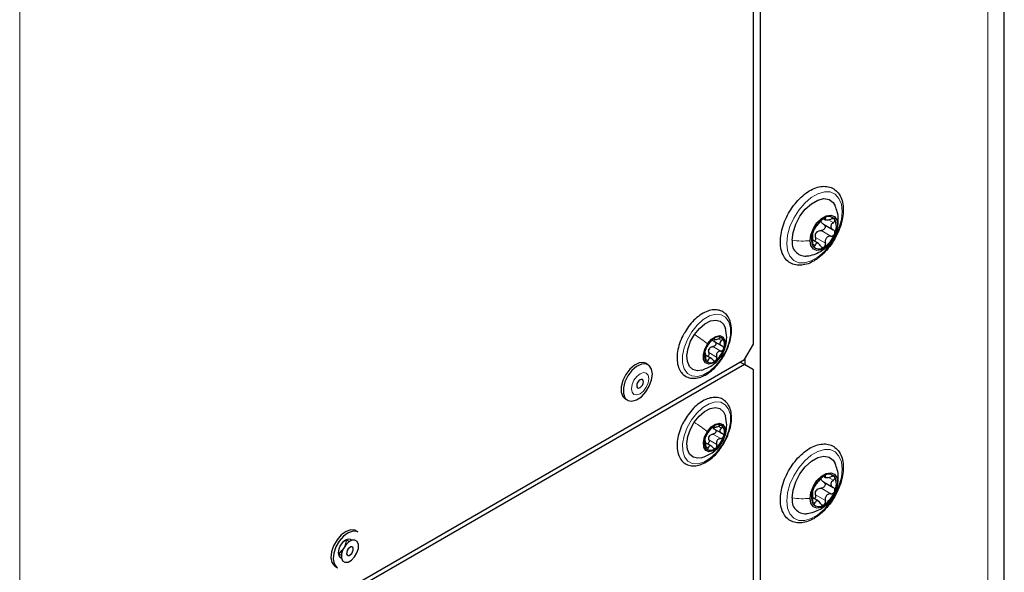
# Paper-space layout 'Blatt2' of a CAD drawing. Header units: millimetres. Extents: x 5 to 418, y 2 to 292.
# Tile 74 of 112: x 148 to 174, y 193 to 208. Entities that reach past the tile are written whole.
import ezdxf

# ---------------------------------------------------------------- set-up
doc = ezdxf.new("R2010")
doc.units = ezdxf.units.MM

psp = doc.layouts.new('Blatt2')

# ---------------------------------------------------------------- linework, layer by layer
at = {"color": 7, "linetype": 'Continuous', "lineweight": 25}
for p, q in [((174.261, 105.896), (174.261, 237.904)), ((167.812, 225.18), (167.812, 143.798)), ((167.812, 224.291), (167.812, 144.701)), ((167.635, 199.085), (167.635, 223.853)), ((169.493, 202.395), (169.542, 202.367)), ((169.483, 202.252), (169.744, 202.101)), ((169.352, 201.739), (169.202, 201.826)), ((169.727, 201.839), (169.749, 201.878)), ((166.579, 199.222), (166.626, 199.195)), ((166.572, 199.168), (166.8, 199.036)), ((167.399, 198.677), (167.635, 199.085)), ((148.26, 187.628), (167.399, 198.677)), ((166.542, 198.692), (166.374, 198.789)), ((166.746, 198.619), (166.783, 198.667)), ((167.418, 198.53), (167.418, 198.709)), ((167.399, 198.541), (148.26, 187.492)), ((164.855, 198.543), (164.796, 198.577)), ((167.399, 198.541), (167.281, 198.609)), ((167.635, 198.405), (167.399, 198.541)), ((167.635, 149.956), (167.635, 198.405)), ((164.252, 197.634), (164.31, 197.6)), ((166.571, 196.859), (166.799, 196.728)), ((166.577, 196.907), (166.621, 196.881)), ((166.546, 196.379), (166.375, 196.478)), ((169.493, 195.59), (169.542, 195.562)), ((169.483, 195.447), (169.744, 195.296)), ((169.352, 194.935), (169.202, 195.022)), ((169.727, 195.035), (169.749, 195.074)), ((157.194, 194.12), (157.135, 194.155)), ((156.961, 193.867), (156.878, 193.915)), ((156.669, 193.555), (156.753, 193.506)), ((156.591, 193.212), (156.65, 193.178))]:
    psp.add_line(p, q, dxfattribs=at)
at = {"color": 7, "linetype": 'Continuous', "lineweight": 18}
for p, q in [((173.822, 105.284), (173.822, 237.292)), ((148.26, 187.628), (148.26, 213.145)), ((169.512, 202.412), (169.536, 202.398)), ((169.62, 202.367), (169.746, 202.294)), ((169.874, 202.345), (169.86, 202.234)), ((169.422, 202.084), (169.682, 201.934)), ((169.277, 201.903), (169.536, 201.753)), ((169.196, 201.731), (169.262, 201.692)), ((166.592, 199.228), (166.604, 199.22)), ((166.721, 199.217), (166.792, 199.176)), ((166.565, 199.018), (166.772, 198.899)), ((166.374, 198.69), (166.438, 198.654)), ((166.459, 198.861), (166.665, 198.742)), ((166.776, 198.76), (166.782, 198.769)), ((166.589, 196.912), (166.601, 196.905)), ((166.72, 196.906), (166.791, 196.865)), ((166.568, 196.709), (166.774, 196.59)), ((166.376, 196.377), (166.441, 196.339)), ((166.462, 196.551), (166.668, 196.432)), ((166.78, 196.453), (166.786, 196.461)), ((169.512, 195.608), (169.536, 195.594)), ((169.62, 195.562), (169.746, 195.489)), ((169.874, 195.54), (169.86, 195.429)), ((169.422, 195.28), (169.682, 195.13)), ((169.277, 195.099), (169.536, 194.949)), ((169.196, 194.926), (169.262, 194.888))]:
    psp.add_line(p, q, dxfattribs=at)
at = {"color": 7, "linetype": 'Continuous', "lineweight": 18, "flags": 128}
for points in [[(168.519, 201.745), (168.54, 201.96), (168.602, 202.186), (168.703, 202.411), (168.834, 202.622), (168.99, 202.807), (169.161, 202.954), (169.338, 203.056), (169.509, 203.106), (169.665, 203.101), (169.796, 203.042), (169.896, 202.933), (169.959, 202.779), (169.98, 202.589), (169.959, 202.375), (169.896, 202.149), (169.796, 201.923), (169.665, 201.712), (169.509, 201.528), (169.338, 201.38), (169.161, 201.279), (168.99, 201.229), (168.834, 201.233), (168.703, 201.292), (168.602, 201.402), (168.54, 201.556), (168.519, 201.745)], [(166.787, 198.695), (166.644, 198.516), (166.483, 198.373), (166.317, 198.276), (166.157, 198.232), (166.012, 198.244), (165.894, 198.311), (165.811, 198.428), (165.767, 198.588), (165.766, 198.779), (165.808, 198.989), (165.891, 199.203), (166.008, 199.407), (166.151, 199.587), (166.311, 199.73), (166.478, 199.826), (166.638, 199.87), (166.782, 199.859), (166.901, 199.792), (166.984, 199.674), (167.028, 199.514), (167.029, 199.323), (166.987, 199.113), (166.904, 198.899), (166.787, 198.695)], [(164.87, 198.17), (164.853, 198.261), (164.803, 198.318), (164.729, 198.332), (164.641, 198.302), (164.554, 198.231), (164.48, 198.131), (164.43, 198.016), (164.413, 197.905), (164.43, 197.814), (164.48, 197.757), (164.554, 197.743), (164.641, 197.773), (164.729, 197.844), (164.803, 197.944), (164.853, 198.058), (164.87, 198.17)], [(166.795, 196.394), (166.653, 196.212), (166.494, 196.067), (166.327, 195.967), (166.166, 195.919), (166.021, 195.928), (165.901, 195.991), (165.815, 196.106), (165.768, 196.263), (165.765, 196.453), (165.805, 196.663), (165.885, 196.877), (166, 197.082), (166.142, 197.263), (166.301, 197.409), (166.467, 197.508), (166.629, 197.556), (166.774, 197.547), (166.894, 197.484), (166.98, 197.369), (167.027, 197.212), (167.03, 197.022), (166.99, 196.813), (166.91, 196.598), (166.795, 196.394)], [(168.519, 194.941), (168.54, 195.155), (168.602, 195.381), (168.703, 195.606), (168.834, 195.817), (168.99, 196.002), (169.161, 196.149), (169.338, 196.251), (169.509, 196.301), (169.665, 196.297), (169.796, 196.238), (169.896, 196.128), (169.959, 195.974), (169.98, 195.784), (169.959, 195.57), (169.896, 195.344), (169.796, 195.119), (169.665, 194.908), (169.509, 194.723), (169.338, 194.576), (169.161, 194.474), (168.99, 194.424), (168.834, 194.429), (168.703, 194.487), (168.602, 194.597), (168.54, 194.751), (168.519, 194.941)]]:
    psp.add_lwpolyline(points, dxfattribs=at)
at = {"color": 7, "linetype": 'Continuous', "lineweight": 25, "flags": 128}
for points in [[(168.66, 201.827), (168.684, 202.033), (168.754, 202.249), (168.864, 202.459), (169.005, 202.645), (169.166, 202.792), (169.333, 202.889), (169.494, 202.927), (169.635, 202.904), (169.745, 202.821), (169.797, 202.735)], [(169.134, 201.815), (169.156, 201.971), (169.219, 202.133), (169.315, 202.283), (169.434, 202.401), (169.56, 202.473), (169.678, 202.492), (169.775, 202.454), (169.838, 202.365), (169.86, 202.234)], [(169.86, 202.234), (169.838, 202.078), (169.775, 201.915), (169.678, 201.766), (169.56, 201.648), (169.434, 201.575), (169.315, 201.557), (169.219, 201.594), (169.156, 201.684), (169.134, 201.815)], [(166.08, 199.341), (166.208, 199.499), (166.352, 199.621), (166.499, 199.697), (166.638, 199.72), (166.758, 199.69), (166.848, 199.607), (166.898, 199.497)], [(166.27, 198.397), (166.157, 198.382), (166.037, 198.413), (165.947, 198.495), (165.893, 198.623), (165.88, 198.785), (165.909, 198.969), (165.977, 199.159), (166.08, 199.341)], [(166.425, 199.095), (166.527, 199.213), (166.64, 199.287), (166.748, 199.308), (166.834, 199.271), (166.885, 199.183), (166.893, 199.057), (166.857, 198.911), (166.782, 198.769)], [(166.782, 198.769), (166.68, 198.651), (166.567, 198.577), (166.459, 198.556), (166.373, 198.593), (166.322, 198.681), (166.314, 198.807), (166.35, 198.953), (166.425, 199.095)], [(164.796, 198.577), (164.734, 198.599), (164.618, 198.591), (164.492, 198.53), (164.369, 198.423), (164.263, 198.282), (164.185, 198.122), (164.144, 197.959), (164.144, 197.813), (164.185, 197.699), (164.252, 197.634)], [(164.967, 198.294), (164.946, 198.426), (164.886, 198.52), (164.793, 198.565), (164.677, 198.557), (164.551, 198.496), (164.428, 198.389), (164.322, 198.248), (164.244, 198.088), (164.203, 197.925), (164.203, 197.779), (164.244, 197.665), (164.322, 197.594), (164.428, 197.575), (164.551, 197.61), (164.677, 197.695), (164.793, 197.821), (164.886, 197.974), (164.946, 198.137), (164.967, 198.294)], [(164.73, 198.088), (164.723, 198.124), (164.704, 198.146), (164.675, 198.151), (164.641, 198.139), (164.608, 198.112), (164.579, 198.073), (164.56, 198.029), (164.553, 197.986), (164.56, 197.951), (164.579, 197.929), (164.608, 197.924), (164.641, 197.935), (164.675, 197.963), (164.704, 198.001), (164.723, 198.045), (164.73, 198.088)], [(166.073, 197.018), (166.201, 197.178), (166.344, 197.302), (166.491, 197.381), (166.631, 197.407), (166.752, 197.379), (166.844, 197.299), (166.897, 197.185)], [(166.27, 196.084), (166.164, 196.068), (166.043, 196.096), (165.951, 196.176), (165.895, 196.301), (165.879, 196.462), (165.906, 196.645), (165.972, 196.835), (166.073, 197.018)], [(166.421, 196.776), (166.522, 196.895), (166.636, 196.972), (166.744, 196.995), (166.831, 196.96), (166.884, 196.874), (166.894, 196.749), (166.859, 196.604), (166.786, 196.461)], [(166.786, 196.461), (166.685, 196.342), (166.572, 196.265), (166.463, 196.242), (166.376, 196.277), (166.324, 196.363), (166.314, 196.488), (166.348, 196.633), (166.421, 196.776)], [(168.66, 195.023), (168.684, 195.228), (168.754, 195.444), (168.864, 195.654), (169.005, 195.84), (169.166, 195.988), (169.333, 196.085), (169.494, 196.123), (169.635, 196.1), (169.745, 196.017), (169.797, 195.93)], [(169.134, 195.01), (169.156, 195.166), (169.219, 195.329), (169.315, 195.478), (169.434, 195.596), (169.56, 195.669), (169.678, 195.688), (169.775, 195.65), (169.838, 195.56), (169.86, 195.429)], [(169.86, 195.429), (169.838, 195.273), (169.775, 195.111), (169.678, 194.962), (169.56, 194.843), (169.434, 194.771), (169.315, 194.752), (169.219, 194.79), (169.156, 194.88), (169.134, 195.01)], [(157.135, 194.155), (157.112, 194.166), (157.003, 194.178), (156.879, 194.136), (156.753, 194.046), (156.64, 193.916), (156.55, 193.76)], [(157.194, 194.12), (157.171, 194.132), (157.062, 194.144), (156.938, 194.102), (156.812, 194.012), (156.699, 193.882), (156.609, 193.726)], [(156.55, 193.76), (156.494, 193.597), (156.479, 193.443), (156.505, 193.315), (156.57, 193.226), (156.591, 193.212)], [(156.609, 193.726), (156.553, 193.563), (156.538, 193.409), (156.564, 193.281), (156.629, 193.192), (156.65, 193.178)], [(157.026, 193.9), (157.001, 193.921), (156.938, 193.934), (156.863, 193.908), (156.789, 193.848), (156.726, 193.763), (156.684, 193.665), (156.669, 193.571)], [(156.795, 193.661), (156.758, 193.546), (156.755, 193.441), (156.787, 193.363), (156.848, 193.323), (156.93, 193.328), (157.019, 193.376), (157.102, 193.461), (157.167, 193.569), (157.204, 193.684), (157.207, 193.789), (157.175, 193.867), (157.114, 193.907), (157.033, 193.902), (156.943, 193.854), (156.86, 193.769), (156.795, 193.661)], [(156.881, 193.898), (156.866, 193.803), (156.848, 193.753)], [(156.909, 193.633), (156.895, 193.588), (156.894, 193.548), (156.906, 193.518), (156.93, 193.502), (156.961, 193.504), (156.996, 193.523), (157.028, 193.556), (157.053, 193.597), (157.067, 193.642), (157.068, 193.682), (157.056, 193.713), (157.032, 193.728), (157.001, 193.726), (156.967, 193.707), (156.934, 193.675), (156.909, 193.633)], [(156.669, 193.571), (156.684, 193.494), (156.726, 193.445), (156.757, 193.434)]]:
    psp.add_lwpolyline(points, dxfattribs=at)
at = {"color": 7, "linetype": 'Continuous', "lineweight": 25}
for centre, radius, start, end in [((169.883, 201.802), 0.716, 122.638, 159.7729), ((169.627, 202.246), 0.205, 40.5328, 129.2482), ((169.402, 202.189), 0.426, 333.4364, 26.5636), ((169.592, 201.859), 0.426, 153.4364, 206.5636), ((169.509, 201.87), 0.263, 135.2838, 147.1271), ((169.01, 201.764), 0.355, 169.7453, 273.6137), ((169.111, 202.246), 0.716, 302.638, 339.7729), ((169.367, 201.802), 0.205, 220.5328, 309.2482), ((166.94, 198.736), 0.606, 127.8908, 163.7295), ((166.706, 199.079), 0.194, 56.4278, 135.5957), ((166.591, 199.069), 0.281, 336.7293, 37.7234), ((166.657, 198.843), 0.222, 139.1123, 152.508), ((166.267, 199.128), 0.606, 307.8908, 343.7295), ((166.616, 198.795), 0.281, 156.7293, 217.7234), ((166.501, 198.785), 0.194, 236.4278, 315.5957), ((166.942, 196.422), 0.608, 128.4683, 164.2157), ((166.706, 196.761), 0.198, 58.2318, 136.2031), ((166.598, 196.756), 0.274, 337.1334, 39.1605), ((166.609, 196.481), 0.274, 157.1334, 219.1605), ((166.661, 196.534), 0.223, 139.661, 153.023), ((166.265, 196.815), 0.608, 308.4683, 344.2157), ((166.501, 196.476), 0.198, 238.2318, 316.2031), ((169.883, 194.998), 0.716, 122.638, 159.7729), ((169.627, 195.442), 0.205, 40.5328, 129.2482), ((169.402, 195.385), 0.426, 333.4364, 26.5636), ((169.01, 194.959), 0.355, 169.7453, 273.6137), ((169.592, 195.055), 0.426, 153.4364, 206.5636), ((169.509, 195.065), 0.263, 135.2838, 147.1271), ((169.111, 195.442), 0.716, 302.638, 339.7729), ((169.367, 194.998), 0.205, 220.5328, 309.2482), ((156.511, 193.859), 0.346, 297.74, 325.16)]:
    psp.add_arc(centre, radius, start, end, dxfattribs=at)
for points, knots in [([(169.229, 201.278), (169.26, 201.297), (169.351, 201.353), (169.496, 201.478), (169.653, 201.657), (169.789, 201.861), (169.897, 202.081), (169.972, 202.307), (170.011, 202.529), (170.011, 202.739), (169.969, 202.926), (169.885, 203.08), (169.764, 203.189), (169.617, 203.248), (169.456, 203.257), (169.286, 203.219), (169.11, 203.135), (168.935, 203.007), (168.771, 202.841), (168.625, 202.647), (168.504, 202.432), (168.414, 202.208), (168.359, 201.983), (168.341, 201.767), (168.365, 201.569), (168.43, 201.399), (168.536, 201.269), (168.674, 201.187), (168.83, 201.157), (168.996, 201.175), (169.131, 201.224), (169.209, 201.267), (169.229, 201.278)], [0, 0, 0, 0, 0.0186732, 0.0538579, 0.0889785, 0.1240261, 0.1590685, 0.1941799, 0.2294437, 0.2649498, 0.3007026, 0.3361738, 0.3704005, 0.4032145, 0.4356643, 0.4689002, 0.503345, 0.5384459, 0.5736031, 0.6086769, 0.6437113, 0.6787871, 0.713972, 0.7493633, 0.7850205, 0.8207198, 0.8555999, 0.8889439, 0.9214696, 0.9542303, 0.98818, 1, 1, 1, 1]), ([(169.875, 202.345), (169.876, 202.355), (169.883, 202.432), (169.86, 202.566), (169.815, 202.68), (169.795, 202.731)], [0, 0, 0, 0, 0.073514, 0.585674, 1, 1, 1, 1]), ([(169.262, 202.143), (169.27, 202.153), (169.281, 202.167), (169.304, 202.198), (169.324, 202.224), (169.347, 202.251), (169.377, 202.287), (169.395, 202.309), (169.408, 202.324)], [0, 0, 0, 0, 0.249219, 0.374357, 0.498947, 0.62402, 0.749767, 1, 1, 1, 1]), ([(169.497, 202.405), (169.489, 202.4), (169.473, 202.39), (169.447, 202.368), (169.425, 202.345), (169.413, 202.331), (169.408, 202.324)], [0, 0, 0, 0, 0.24999, 0.499611, 0.749127, 1, 1, 1, 1]), ([(169.486, 202.25), (169.472, 202.259), (169.444, 202.277), (169.431, 202.305), (169.425, 202.319)], [0, 0, 0, 0, 0.500609, 1, 1, 1, 1]), ([(169.536, 202.398), (169.537, 202.403), (169.54, 202.411), (169.533, 202.417), (169.519, 202.417), (169.504, 202.409), (169.497, 202.405)], [0, 0, 0, 0, 0.249853, 0.499901, 0.750114, 1, 1, 1, 1]), ([(169.536, 202.398), (169.534, 202.389), (169.53, 202.375), (169.544, 202.365), (169.561, 202.361), (169.586, 202.361), (169.626, 202.366), (169.659, 202.378), (169.682, 202.385)], [0, 0, 0, 0, 0.24922, 0.374358, 0.498948, 0.624021, 0.749768, 1, 1, 1, 1]), ([(169.746, 202.294), (169.729, 202.279), (169.703, 202.258), (169.685, 202.221), (169.68, 202.192), (169.685, 202.164), (169.703, 202.129), (169.729, 202.112), (169.746, 202.1)], [0, 0, 0, 0, 0.249194, 0.37433, 0.498925, 0.624004, 0.749757, 1, 1, 1, 1]), ([(169.783, 202.38), (169.778, 202.385), (169.768, 202.394), (169.742, 202.399), (169.712, 202.396), (169.692, 202.389), (169.682, 202.385)], [0, 0, 0, 0, 0.249858, 0.499467, 0.749011, 1, 1, 1, 1]), ([(169.746, 202.294), (169.754, 202.301), (169.77, 202.314), (169.785, 202.338), (169.791, 202.361), (169.786, 202.374), (169.783, 202.38)], [0, 0, 0, 0, 0.249806, 0.500054, 0.750309, 1, 1, 1, 1]), ([(169.749, 201.878), (169.768, 201.911), (169.823, 202.002), (169.869, 202.162), (169.873, 202.288), (169.875, 202.345)], [0, 0, 0, 0, 0.233244, 0.649662, 1, 1, 1, 1]), ([(169.211, 202.05), (169.208, 202.04), (169.2, 202.02), (169.195, 201.997), (169.194, 201.982), (169.197, 201.979), (169.198, 201.978)], [0, 0, 0, 0, 0.250032, 0.499632, 0.749228, 1, 1, 1, 1]), ([(169.262, 202.143), (169.259, 202.139), (169.252, 202.13), (169.238, 202.108), (169.224, 202.08), (169.215, 202.06), (169.211, 202.05)], [0, 0, 0, 0, 0.249816, 0.499908, 0.75012, 1, 1, 1, 1]), ([(169.322, 202.055), (169.338, 202.064), (169.369, 202.083), (169.404, 202.084), (169.422, 202.084)], [0, 0, 0, 0, 0.49811, 1, 1, 1, 1]), ([(169.486, 202.25), (169.495, 202.244), (169.511, 202.234), (169.526, 202.209), (169.531, 202.18), (169.525, 202.148), (169.508, 202.12), (169.483, 202.098), (169.453, 202.085), (169.433, 202.084), (169.422, 202.084)], [0, 0, 0, 0, 0.1252122, 0.2494682, 0.3743102, 0.49905, 0.6238871, 0.7493816, 0.8744372, 1, 1, 1, 1]), ([(169.783, 201.999), (169.786, 202.009), (169.791, 202.03), (169.785, 202.059), (169.77, 202.084), (169.754, 202.095), (169.746, 202.1)], [0, 0, 0, 0, 0.250032, 0.4996317, 0.7492275, 1, 1, 1, 1]), ([(169.198, 201.784), (169.197, 201.773), (169.194, 201.752), (169.195, 201.719), (169.201, 201.689), (169.208, 201.675), (169.211, 201.669)], [0, 0, 0, 0, 0.249806, 0.500054, 0.750309, 1, 1, 1, 1]), ([(169.198, 201.784), (169.2, 201.807), (169.204, 201.841), (169.206, 201.887), (169.206, 201.919), (169.206, 201.944), (169.204, 201.969), (169.2, 201.974), (169.198, 201.978)], [0, 0, 0, 0, 0.249194, 0.37433, 0.498925, 0.624004, 0.749757, 1, 1, 1, 1]), ([(169.277, 201.903), (169.278, 201.892), (169.281, 201.871), (169.274, 201.839), (169.262, 201.813), (169.25, 201.804), (169.246, 201.801)], [0, 0, 0, 0, 0.278955, 0.555759, 0.833842, 1, 1, 1, 1]), ([(169.277, 201.903), (169.274, 201.922), (169.27, 201.959), (169.282, 201.995), (169.289, 202.013)], [0, 0, 0, 0, 0.500646, 1, 1, 1, 1]), ([(169.682, 201.934), (169.66, 201.933), (169.626, 201.932), (169.587, 201.91), (169.561, 201.887), (169.544, 201.857), (169.53, 201.812), (169.534, 201.777), (169.536, 201.753)], [0, 0, 0, 0, 0.249219, 0.374357, 0.498947, 0.62402, 0.749767, 1, 1, 1, 1]), ([(169.682, 201.934), (169.692, 201.935), (169.712, 201.935), (169.742, 201.948), (169.768, 201.97), (169.778, 201.989), (169.783, 201.999)], [0, 0, 0, 0, 0.249816, 0.4999076, 0.7501199, 1, 1, 1, 1]), ([(169.034, 201.414), (169.056, 201.415), (169.14, 201.42), (169.281, 201.466), (169.444, 201.549), (169.558, 201.63), (169.607, 201.689), (169.618, 201.701)], [0, 0, 0, 0, 0.097746, 0.382147, 0.655833, 0.924291, 1, 1, 1, 1]), ([(169.211, 201.669), (169.215, 201.664), (169.224, 201.656), (169.238, 201.658), (169.252, 201.67), (169.259, 201.685), (169.262, 201.692)], [0, 0, 0, 0, 0.249858, 0.499467, 0.749011, 1, 1, 1, 1]), ([(169.408, 201.679), (169.395, 201.697), (169.377, 201.724), (169.347, 201.743), (169.325, 201.75), (169.304, 201.747), (169.281, 201.732), (169.27, 201.708), (169.262, 201.692)], [0, 0, 0, 0, 0.24922, 0.374358, 0.498948, 0.624021, 0.749768, 1, 1, 1, 1]), ([(169.408, 201.679), (169.413, 201.671), (169.425, 201.654), (169.447, 201.639), (169.473, 201.633), (169.489, 201.64), (169.497, 201.643)], [0, 0, 0, 0, 0.249853, 0.499901, 0.750114, 1, 1, 1, 1]), ([(169.497, 201.643), (169.504, 201.649), (169.519, 201.66), (169.533, 201.689), (169.54, 201.721), (169.537, 201.743), (169.536, 201.753)], [0, 0, 0, 0, 0.24999, 0.499611, 0.749127, 1, 1, 1, 1]), ([(166.898, 199.887), (166.876, 199.905), (166.817, 199.952), (166.698, 199.992), (166.547, 199.992), (166.387, 199.945), (166.222, 199.852), (166.063, 199.718), (165.921, 199.557), (165.847, 199.434), (165.813, 199.377)], [0, 0, 0, 0, 0.075861, 0.204461, 0.332728, 0.464787, 0.601479, 0.740048, 0.878431, 1, 1, 1, 1]), ([(166.991, 199.079), (166.996, 199.091), (167.028, 199.172), (167.054, 199.324), (167.063, 199.522), (167.028, 199.698), (166.966, 199.818), (166.914, 199.871), (166.898, 199.887)], [0, 0, 0, 0, 0.036283, 0.251969, 0.46907, 0.687854, 0.905608, 1, 1, 1, 1]), ([(166.781, 198.757), (166.805, 198.796), (166.858, 198.884), (166.914, 199.055), (166.942, 199.272), (166.913, 199.421), (166.897, 199.5)], [0, 0, 0, 0, 0.182864, 0.411923, 0.687471, 1, 1, 1, 1]), ([(165.813, 199.377), (165.808, 199.37), (165.762, 199.299), (165.7, 199.149), (165.636, 198.939), (165.612, 198.735), (165.628, 198.548), (165.684, 198.393), (165.777, 198.274), (165.9, 198.199), (166.045, 198.172), (166.201, 198.194), (166.364, 198.261), (166.526, 198.374), (166.658, 198.497), (166.724, 198.588), (166.746, 198.619)], [0, 0, 0, 0, 0.00969, 0.090599, 0.171708, 0.253244, 0.335409, 0.417892, 0.490578, 0.567841, 0.643102, 0.718917, 0.797616, 0.878374, 0.959518, 1, 1, 1, 1]), ([(166.568, 199.215), (166.561, 199.21), (166.549, 199.2), (166.53, 199.18), (166.513, 199.161), (166.506, 199.151), (166.502, 199.145)], [0, 0, 0, 0, 0.250033, 0.499632, 0.749228, 1, 1, 1, 1]), ([(166.604, 199.151), (166.593, 199.156), (166.569, 199.167), (166.556, 199.186), (166.55, 199.196)], [0, 0, 0, 0, 0.501552, 1, 1, 1, 1]), ([(166.604, 199.22), (166.605, 199.223), (166.605, 199.229), (166.598, 199.231), (166.586, 199.227), (166.574, 199.219), (166.568, 199.215)], [0, 0, 0, 0, 0.249815, 0.499908, 0.75012, 1, 1, 1, 1]), ([(166.604, 199.22), (166.604, 199.215), (166.603, 199.206), (166.617, 199.202), (166.632, 199.202), (166.653, 199.206), (166.686, 199.214), (166.712, 199.226), (166.729, 199.234)], [0, 0, 0, 0, 0.2491995, 0.3743362, 0.4989302, 0.6240074, 0.7497593, 1, 1, 1, 1]), ([(166.813, 199.241), (166.809, 199.244), (166.799, 199.249), (166.778, 199.25), (166.753, 199.244), (166.737, 199.237), (166.729, 199.234)], [0, 0, 0, 0, 0.249991, 0.499611, 0.749127, 1, 1, 1, 1]), ([(166.792, 199.176), (166.78, 199.164), (166.761, 199.146), (166.75, 199.118), (166.749, 199.096), (166.756, 199.075), (166.773, 199.051), (166.796, 199.039), (166.811, 199.032)], [0, 0, 0, 0, 0.249201, 0.374338, 0.498932, 0.624008, 0.74976, 1, 1, 1, 1]), ([(166.792, 199.176), (166.798, 199.181), (166.81, 199.193), (166.82, 199.211), (166.822, 199.228), (166.816, 199.237), (166.813, 199.241)], [0, 0, 0, 0, 0.2498519, 0.4999015, 0.7501147, 1, 1, 1, 1]), ([(166.395, 198.988), (166.393, 198.984), (166.387, 198.975), (166.377, 198.955), (166.366, 198.931), (166.361, 198.914), (166.358, 198.906)], [0, 0, 0, 0, 0.249807, 0.500055, 0.750309, 1, 1, 1, 1]), ([(166.395, 198.988), (166.402, 198.998), (166.411, 199.012), (166.428, 199.04), (166.444, 199.063), (166.46, 199.087), (166.481, 199.116), (166.494, 199.134), (166.502, 199.145)], [0, 0, 0, 0, 0.249168, 0.374303, 0.498903, 0.623987, 0.749746, 1, 1, 1, 1]), ([(166.459, 198.861), (166.456, 198.875), (166.449, 198.903), (166.456, 198.932), (166.46, 198.946)], [0, 0, 0, 0, 0.50155, 1, 1, 1, 1]), ([(166.489, 198.988), (166.501, 198.997), (166.524, 199.013), (166.552, 199.016), (166.565, 199.018)], [0, 0, 0, 0, 0.498459, 1, 1, 1, 1]), ([(166.604, 199.151), (166.611, 199.148), (166.625, 199.141), (166.64, 199.123), (166.647, 199.102), (166.644, 199.077), (166.633, 199.053), (166.614, 199.035), (166.59, 199.022), (166.574, 199.019), (166.565, 199.018)], [0, 0, 0, 0, 0.125221, 0.249481, 0.374324, 0.499061, 0.623895, 0.749387, 0.87444, 1, 1, 1, 1]), ([(166.772, 198.899), (166.78, 198.9), (166.797, 198.903), (166.82, 198.915), (166.839, 198.934), (166.846, 198.95), (166.849, 198.958)], [0, 0, 0, 0, 0.249807, 0.500055, 0.750309, 1, 1, 1, 1]), ([(166.783, 198.667), (166.793, 198.68), (166.85, 198.753), (166.925, 198.895), (166.971, 199.022), (166.991, 199.079)], [0, 0, 0, 0, 0.112351, 0.596793, 1, 1, 1, 1]), ([(166.849, 198.958), (166.851, 198.966), (166.853, 198.982), (166.846, 199.004), (166.832, 199.022), (166.818, 199.029), (166.811, 199.032)], [0, 0, 0, 0, 0.249857, 0.499466, 0.749011, 1, 1, 1, 1]), ([(166.263, 198.395), (166.36, 198.431), (166.513, 198.487), (166.684, 198.631), (166.749, 198.716), (166.781, 198.757)], [0, 0, 0, 0, 0.477118, 0.747837, 1, 1, 1, 1]), ([(166.358, 198.906), (166.356, 198.898), (166.352, 198.883), (166.35, 198.866), (166.352, 198.856), (166.355, 198.856), (166.356, 198.855)], [0, 0, 0, 0, 0.249857, 0.499466, 0.749011, 1, 1, 1, 1]), ([(166.375, 198.711), (166.375, 198.73), (166.376, 198.759), (166.374, 198.795), (166.372, 198.818), (166.369, 198.837), (166.364, 198.854), (166.359, 198.855), (166.356, 198.855)], [0, 0, 0, 0, 0.249201, 0.374338, 0.498932, 0.624008, 0.74976, 1, 1, 1, 1]), ([(166.375, 198.711), (166.374, 198.703), (166.374, 198.685), (166.377, 198.659), (166.383, 198.637), (166.39, 198.628), (166.394, 198.624)], [0, 0, 0, 0, 0.249852, 0.499902, 0.750115, 1, 1, 1, 1]), ([(166.394, 198.624), (166.398, 198.621), (166.406, 198.616), (166.419, 198.621), (166.43, 198.633), (166.435, 198.647), (166.438, 198.654)], [0, 0, 0, 0, 0.249991, 0.499611, 0.749127, 1, 1, 1, 1]), ([(166.459, 198.861), (166.46, 198.853), (166.464, 198.836), (166.461, 198.809), (166.45, 198.785), (166.436, 198.768), (166.425, 198.764), (166.42, 198.762)], [0, 0, 0, 0, 0.214332, 0.427041, 0.64077, 0.854335, 1, 1, 1, 1]), ([(166.563, 198.667), (166.551, 198.68), (166.534, 198.698), (166.508, 198.71), (166.488, 198.712), (166.471, 198.706), (166.452, 198.69), (166.443, 198.668), (166.438, 198.654)], [0, 0, 0, 0, 0.249199, 0.374336, 0.49893, 0.624007, 0.749759, 1, 1, 1, 1]), ([(166.563, 198.667), (166.568, 198.661), (166.578, 198.649), (166.598, 198.64), (166.62, 198.638), (166.633, 198.646), (166.64, 198.649)], [0, 0, 0, 0, 0.249815, 0.499908, 0.75012, 1, 1, 1, 1]), ([(166.64, 198.649), (166.645, 198.655), (166.657, 198.666), (166.667, 198.69), (166.67, 198.716), (166.667, 198.734), (166.665, 198.742)], [0, 0, 0, 0, 0.250033, 0.499632, 0.749228, 1, 1, 1, 1]), ([(166.772, 198.899), (166.754, 198.896), (166.727, 198.892), (166.696, 198.872), (166.677, 198.851), (166.664, 198.825), (166.656, 198.788), (166.661, 198.761), (166.665, 198.742)], [0, 0, 0, 0, 0.2491679, 0.3743031, 0.4989033, 0.6239875, 0.7497462, 1, 1, 1, 1]), ([(166.89, 197.581), (166.867, 197.598), (166.807, 197.643), (166.687, 197.68), (166.535, 197.676), (166.375, 197.626), (166.21, 197.53), (166.052, 197.393), (165.912, 197.231), (165.839, 197.108), (165.806, 197.051)], [0, 0, 0, 0, 0.075907, 0.204411, 0.332846, 0.465346, 0.602335, 0.74097, 0.879386, 1, 1, 1, 1]), ([(166.995, 196.78), (167.002, 196.799), (167.035, 196.888), (167.059, 197.047), (167.06, 197.242), (167.017, 197.413), (166.952, 197.522), (166.902, 197.569), (166.89, 197.581)], [0, 0, 0, 0, 0.060371, 0.276135, 0.493412, 0.712291, 0.929073, 1, 1, 1, 1]), ([(166.785, 196.45), (166.808, 196.488), (166.86, 196.576), (166.915, 196.745), (166.942, 196.96), (166.913, 197.108), (166.897, 197.187)], [0, 0, 0, 0, 0.181298, 0.409181, 0.684866, 1, 1, 1, 1]), ([(165.806, 197.051), (165.8, 197.042), (165.755, 196.97), (165.694, 196.82), (165.633, 196.61), (165.612, 196.407), (165.631, 196.221), (165.692, 196.064), (165.793, 195.945), (165.924, 195.877), (166.072, 195.859), (166.23, 195.889), (166.393, 195.965), (166.555, 196.085), (166.693, 196.222), (166.765, 196.327), (166.794, 196.37)], [0, 0, 0, 0, 0.0100377, 0.0891054, 0.1683812, 0.2480919, 0.3284242, 0.4089808, 0.487677, 0.5627593, 0.6361729, 0.7106815, 0.7880599, 0.8671453, 0.946408, 1, 1, 1, 1]), ([(166.564, 196.898), (166.557, 196.893), (166.545, 196.883), (166.526, 196.863), (166.51, 196.844), (166.502, 196.834), (166.499, 196.828)], [0, 0, 0, 0, 0.250033, 0.499632, 0.749228, 1, 1, 1, 1]), ([(166.605, 196.842), (166.593, 196.847), (166.57, 196.857), (166.556, 196.876), (166.55, 196.886)], [0, 0, 0, 0, 0.501552, 1, 1, 1, 1]), ([(166.601, 196.905), (166.601, 196.908), (166.601, 196.913), (166.594, 196.915), (166.581, 196.91), (166.57, 196.902), (166.564, 196.898)], [0, 0, 0, 0, 0.249815, 0.499908, 0.75012, 1, 1, 1, 1]), ([(166.601, 196.905), (166.6, 196.9), (166.6, 196.891), (166.614, 196.888), (166.629, 196.888), (166.65, 196.892), (166.683, 196.901), (166.709, 196.913), (166.726, 196.921)], [0, 0, 0, 0, 0.249199, 0.374336, 0.49893, 0.624007, 0.749759, 1, 1, 1, 1]), ([(166.811, 196.929), (166.806, 196.932), (166.797, 196.938), (166.775, 196.938), (166.75, 196.932), (166.734, 196.925), (166.726, 196.921)], [0, 0, 0, 0, 0.2499907, 0.4996106, 0.7491271, 1, 1, 1, 1]), ([(166.791, 196.865), (166.779, 196.853), (166.76, 196.835), (166.75, 196.807), (166.748, 196.785), (166.755, 196.765), (166.774, 196.741), (166.796, 196.73), (166.811, 196.723)], [0, 0, 0, 0, 0.249201, 0.374338, 0.498932, 0.624008, 0.74976, 1, 1, 1, 1]), ([(166.791, 196.865), (166.797, 196.871), (166.808, 196.882), (166.818, 196.9), (166.82, 196.918), (166.814, 196.925), (166.811, 196.929)], [0, 0, 0, 0, 0.249852, 0.499902, 0.750115, 1, 1, 1, 1]), ([(166.357, 196.587), (166.355, 196.579), (166.351, 196.564), (166.349, 196.547), (166.351, 196.538), (166.354, 196.537), (166.356, 196.537)], [0, 0, 0, 0, 0.249857, 0.499466, 0.749011, 1, 1, 1, 1]), ([(166.393, 196.67), (166.39, 196.666), (166.385, 196.657), (166.375, 196.636), (166.364, 196.612), (166.359, 196.595), (166.357, 196.587)], [0, 0, 0, 0, 0.249807, 0.500055, 0.750309, 1, 1, 1, 1]), ([(166.393, 196.67), (166.399, 196.68), (166.409, 196.695), (166.426, 196.723), (166.441, 196.746), (166.457, 196.77), (166.478, 196.799), (166.491, 196.817), (166.499, 196.828)], [0, 0, 0, 0, 0.2491679, 0.3743031, 0.4989033, 0.6239875, 0.7497462, 1, 1, 1, 1]), ([(166.462, 196.551), (166.459, 196.565), (166.452, 196.593), (166.459, 196.621), (166.462, 196.636)], [0, 0, 0, 0, 0.50155, 1, 1, 1, 1]), ([(166.491, 196.679), (166.503, 196.687), (166.526, 196.704), (166.554, 196.707), (166.568, 196.709)], [0, 0, 0, 0, 0.498459, 1, 1, 1, 1]), ([(166.63, 196.825), (166.634, 196.822), (166.642, 196.813), (166.648, 196.793), (166.646, 196.769), (166.635, 196.745), (166.616, 196.726), (166.593, 196.713), (166.576, 196.711), (166.568, 196.709)], [0, 0, 0, 0, 0.095041, 0.245573, 0.395979, 0.546501, 0.697817, 0.848603, 1, 1, 1, 1]), ([(166.774, 196.59), (166.756, 196.587), (166.729, 196.583), (166.698, 196.562), (166.679, 196.541), (166.667, 196.515), (166.659, 196.478), (166.665, 196.45), (166.668, 196.432)], [0, 0, 0, 0, 0.249168, 0.374303, 0.498903, 0.623987, 0.749746, 1, 1, 1, 1]), ([(166.774, 196.59), (166.782, 196.592), (166.799, 196.594), (166.822, 196.607), (166.841, 196.626), (166.848, 196.642), (166.851, 196.65)], [0, 0, 0, 0, 0.249807, 0.500055, 0.750309, 1, 1, 1, 1]), ([(166.794, 196.37), (166.808, 196.389), (166.867, 196.469), (166.939, 196.61), (166.978, 196.73), (166.995, 196.78)], [0, 0, 0, 0, 0.157902, 0.647414, 1, 1, 1, 1]), ([(166.851, 196.65), (166.852, 196.658), (166.855, 196.674), (166.847, 196.696), (166.832, 196.713), (166.818, 196.72), (166.811, 196.723)], [0, 0, 0, 0, 0.249857, 0.499466, 0.749011, 1, 1, 1, 1]), ([(166.262, 196.081), (166.36, 196.118), (166.515, 196.175), (166.688, 196.322), (166.754, 196.408), (166.785, 196.45)], [0, 0, 0, 0, 0.476705, 0.747928, 1, 1, 1, 1]), ([(166.376, 196.395), (166.377, 196.414), (166.377, 196.442), (166.375, 196.478), (166.372, 196.502), (166.369, 196.52), (166.364, 196.536), (166.359, 196.537), (166.356, 196.537)], [0, 0, 0, 0, 0.249201, 0.374338, 0.498932, 0.624008, 0.74976, 1, 1, 1, 1]), ([(166.376, 196.395), (166.376, 196.386), (166.375, 196.369), (166.379, 196.343), (166.386, 196.321), (166.393, 196.312), (166.397, 196.308)], [0, 0, 0, 0, 0.249852, 0.499902, 0.750115, 1, 1, 1, 1]), ([(166.397, 196.308), (166.401, 196.305), (166.409, 196.3), (166.422, 196.306), (166.433, 196.319), (166.438, 196.332), (166.441, 196.339)], [0, 0, 0, 0, 0.249991, 0.499611, 0.749127, 1, 1, 1, 1]), ([(166.462, 196.551), (166.464, 196.543), (166.468, 196.526), (166.464, 196.499), (166.455, 196.475), (166.44, 196.457), (166.427, 196.453), (166.422, 196.451)], [0, 0, 0, 0, 0.2092347, 0.4168848, 0.6255306, 0.8340161, 1, 1, 1, 1]), ([(166.566, 196.355), (166.555, 196.368), (166.538, 196.386), (166.511, 196.397), (166.491, 196.399), (166.474, 196.393), (166.454, 196.376), (166.446, 196.354), (166.441, 196.339)], [0, 0, 0, 0, 0.249199, 0.374336, 0.49893, 0.624007, 0.749759, 1, 1, 1, 1]), ([(166.566, 196.355), (166.572, 196.349), (166.582, 196.338), (166.602, 196.329), (166.624, 196.328), (166.637, 196.335), (166.644, 196.339)], [0, 0, 0, 0, 0.249815, 0.499908, 0.75012, 1, 1, 1, 1]), ([(166.644, 196.339), (166.649, 196.344), (166.661, 196.355), (166.671, 196.38), (166.674, 196.407), (166.67, 196.424), (166.668, 196.432)], [0, 0, 0, 0, 0.250033, 0.499632, 0.749228, 1, 1, 1, 1]), ([(169.229, 194.473), (169.26, 194.493), (169.351, 194.549), (169.496, 194.673), (169.653, 194.852), (169.789, 195.057), (169.897, 195.277), (169.972, 195.503), (170.011, 195.725), (170.011, 195.934), (169.969, 196.121), (169.885, 196.275), (169.764, 196.385), (169.617, 196.444), (169.456, 196.452), (169.286, 196.414), (169.11, 196.33), (168.935, 196.202), (168.771, 196.037), (168.625, 195.842), (168.504, 195.628), (168.414, 195.403), (168.359, 195.178), (168.341, 194.962), (168.365, 194.764), (168.43, 194.595), (168.536, 194.464), (168.674, 194.383), (168.83, 194.353), (168.996, 194.371), (169.131, 194.419), (169.209, 194.462), (169.229, 194.473)], [0, 0, 0, 0, 0.018673, 0.053858, 0.088978, 0.124026, 0.159069, 0.19418, 0.229444, 0.26495, 0.300703, 0.336174, 0.3704, 0.403215, 0.435664, 0.4689, 0.503345, 0.538446, 0.573603, 0.608677, 0.643711, 0.678787, 0.713972, 0.749363, 0.785021, 0.82072, 0.8556, 0.888944, 0.92147, 0.95423, 0.98818, 1, 1, 1, 1]), ([(169.875, 195.54), (169.876, 195.55), (169.883, 195.627), (169.86, 195.761), (169.815, 195.875), (169.795, 195.926)], [0, 0, 0, 0, 0.073514, 0.585674, 1, 1, 1, 1]), ([(169.497, 195.601), (169.489, 195.596), (169.473, 195.585), (169.447, 195.563), (169.425, 195.54), (169.413, 195.527), (169.408, 195.52)], [0, 0, 0, 0, 0.24999, 0.499611, 0.749127, 1, 1, 1, 1]), ([(169.536, 195.594), (169.537, 195.598), (169.54, 195.607), (169.533, 195.613), (169.519, 195.612), (169.504, 195.605), (169.497, 195.601)], [0, 0, 0, 0, 0.249853, 0.499901, 0.750114, 1, 1, 1, 1]), ([(169.536, 195.594), (169.534, 195.585), (169.53, 195.571), (169.544, 195.56), (169.561, 195.556), (169.586, 195.556), (169.626, 195.562), (169.659, 195.573), (169.682, 195.581)], [0, 0, 0, 0, 0.24922, 0.374358, 0.498948, 0.624021, 0.749768, 1, 1, 1, 1]), ([(169.783, 195.575), (169.778, 195.58), (169.768, 195.59), (169.742, 195.594), (169.712, 195.591), (169.692, 195.584), (169.682, 195.581)], [0, 0, 0, 0, 0.249858, 0.499467, 0.749011, 1, 1, 1, 1]), ([(169.746, 195.489), (169.754, 195.496), (169.77, 195.509), (169.785, 195.533), (169.791, 195.557), (169.786, 195.569), (169.783, 195.575)], [0, 0, 0, 0, 0.249806, 0.500054, 0.750309, 1, 1, 1, 1]), ([(169.749, 195.074), (169.768, 195.106), (169.823, 195.197), (169.869, 195.358), (169.873, 195.483), (169.875, 195.54)], [0, 0, 0, 0, 0.233244, 0.649662, 1, 1, 1, 1]), ([(169.262, 195.339), (169.259, 195.334), (169.252, 195.326), (169.238, 195.304), (169.224, 195.276), (169.215, 195.255), (169.211, 195.245)], [0, 0, 0, 0, 0.249816, 0.4999076, 0.7501199, 1, 1, 1, 1]), ([(169.262, 195.339), (169.27, 195.348), (169.281, 195.362), (169.304, 195.393), (169.324, 195.419), (169.347, 195.447), (169.377, 195.482), (169.395, 195.505), (169.408, 195.52)], [0, 0, 0, 0, 0.249219, 0.374357, 0.498947, 0.62402, 0.749767, 1, 1, 1, 1]), ([(169.322, 195.25), (169.338, 195.26), (169.369, 195.279), (169.404, 195.279), (169.422, 195.28)], [0, 0, 0, 0, 0.49811, 1, 1, 1, 1]), ([(169.486, 195.445), (169.495, 195.44), (169.511, 195.429), (169.526, 195.404), (169.531, 195.375), (169.525, 195.344), (169.508, 195.315), (169.483, 195.294), (169.453, 195.281), (169.433, 195.28), (169.422, 195.28)], [0, 0, 0, 0, 0.1252122, 0.2494682, 0.3743102, 0.49905, 0.6238871, 0.7493816, 0.8744372, 1, 1, 1, 1]), ([(169.486, 195.445), (169.472, 195.454), (169.444, 195.472), (169.431, 195.501), (169.425, 195.515)], [0, 0, 0, 0, 0.500609, 1, 1, 1, 1]), ([(169.746, 195.489), (169.729, 195.475), (169.703, 195.453), (169.685, 195.417), (169.68, 195.388), (169.685, 195.36), (169.703, 195.325), (169.729, 195.307), (169.746, 195.295)], [0, 0, 0, 0, 0.249194, 0.37433, 0.498925, 0.624004, 0.749757, 1, 1, 1, 1]), ([(169.783, 195.194), (169.786, 195.205), (169.791, 195.225), (169.785, 195.255), (169.77, 195.279), (169.754, 195.29), (169.746, 195.295)], [0, 0, 0, 0, 0.250032, 0.4996317, 0.7492275, 1, 1, 1, 1]), ([(169.211, 195.245), (169.208, 195.236), (169.2, 195.216), (169.195, 195.193), (169.194, 195.177), (169.197, 195.175), (169.198, 195.173)], [0, 0, 0, 0, 0.250032, 0.499632, 0.749228, 1, 1, 1, 1]), ([(169.198, 194.979), (169.2, 195.002), (169.204, 195.037), (169.206, 195.083), (169.206, 195.114), (169.206, 195.14), (169.204, 195.165), (169.2, 195.17), (169.198, 195.173)], [0, 0, 0, 0, 0.249194, 0.37433, 0.498925, 0.624004, 0.749757, 1, 1, 1, 1]), ([(169.277, 195.099), (169.278, 195.088), (169.281, 195.066), (169.274, 195.034), (169.262, 195.009), (169.25, 195), (169.246, 194.996)], [0, 0, 0, 0, 0.278955, 0.555759, 0.833842, 1, 1, 1, 1]), ([(169.277, 195.099), (169.274, 195.117), (169.27, 195.155), (169.282, 195.19), (169.289, 195.208)], [0, 0, 0, 0, 0.500646, 1, 1, 1, 1]), ([(169.682, 195.13), (169.66, 195.129), (169.626, 195.127), (169.587, 195.106), (169.561, 195.083), (169.544, 195.053), (169.53, 195.008), (169.534, 194.972), (169.536, 194.949)], [0, 0, 0, 0, 0.249219, 0.374357, 0.498947, 0.62402, 0.749767, 1, 1, 1, 1]), ([(169.682, 195.13), (169.692, 195.13), (169.712, 195.131), (169.742, 195.144), (169.768, 195.165), (169.778, 195.185), (169.783, 195.194)], [0, 0, 0, 0, 0.249816, 0.4999076, 0.7501199, 1, 1, 1, 1]), ([(169.034, 194.609), (169.056, 194.611), (169.14, 194.616), (169.281, 194.662), (169.444, 194.745), (169.558, 194.826), (169.607, 194.884), (169.618, 194.897)], [0, 0, 0, 0, 0.097746, 0.382147, 0.655833, 0.924291, 1, 1, 1, 1]), ([(169.198, 194.979), (169.197, 194.969), (169.194, 194.947), (169.195, 194.914), (169.201, 194.884), (169.208, 194.871), (169.211, 194.864)], [0, 0, 0, 0, 0.249806, 0.500054, 0.750309, 1, 1, 1, 1]), ([(169.211, 194.864), (169.215, 194.86), (169.224, 194.851), (169.238, 194.853), (169.252, 194.865), (169.259, 194.88), (169.262, 194.888)], [0, 0, 0, 0, 0.249858, 0.499467, 0.749011, 1, 1, 1, 1]), ([(169.408, 194.875), (169.395, 194.892), (169.377, 194.919), (169.347, 194.939), (169.325, 194.946), (169.304, 194.943), (169.281, 194.928), (169.27, 194.904), (169.262, 194.888)], [0, 0, 0, 0, 0.24922, 0.374358, 0.498948, 0.624021, 0.749768, 1, 1, 1, 1]), ([(169.408, 194.875), (169.413, 194.866), (169.425, 194.85), (169.447, 194.835), (169.473, 194.829), (169.489, 194.835), (169.497, 194.839)], [0, 0, 0, 0, 0.2498531, 0.4999013, 0.7501145, 1, 1, 1, 1]), ([(169.497, 194.839), (169.504, 194.844), (169.519, 194.856), (169.533, 194.884), (169.54, 194.916), (169.537, 194.938), (169.536, 194.949)], [0, 0, 0, 0, 0.24999, 0.499611, 0.749127, 1, 1, 1, 1])]:
    psp.add_open_spline(points, degree=3, knots=knots, dxfattribs=at)
at = {"color": 7, "linetype": 'Continuous', "lineweight": 18}
for points in [[(168.66, 201.827), (168.739, 201.817), (168.895, 201.797), (169.054, 201.809), (169.134, 201.815)], [(166.08, 199.341), (166.14, 199.3), (166.261, 199.217), (166.37, 199.136), (166.425, 199.095)], [(166.073, 197.018), (166.134, 196.977), (166.256, 196.895), (166.366, 196.816), (166.421, 196.776)], [(168.66, 195.023), (168.739, 195.012), (168.895, 194.992), (169.054, 195.004), (169.134, 195.01)]]:
    psp.add_open_spline(points, degree=3, dxfattribs=at)

doc.saveas('drawing.dxf')
